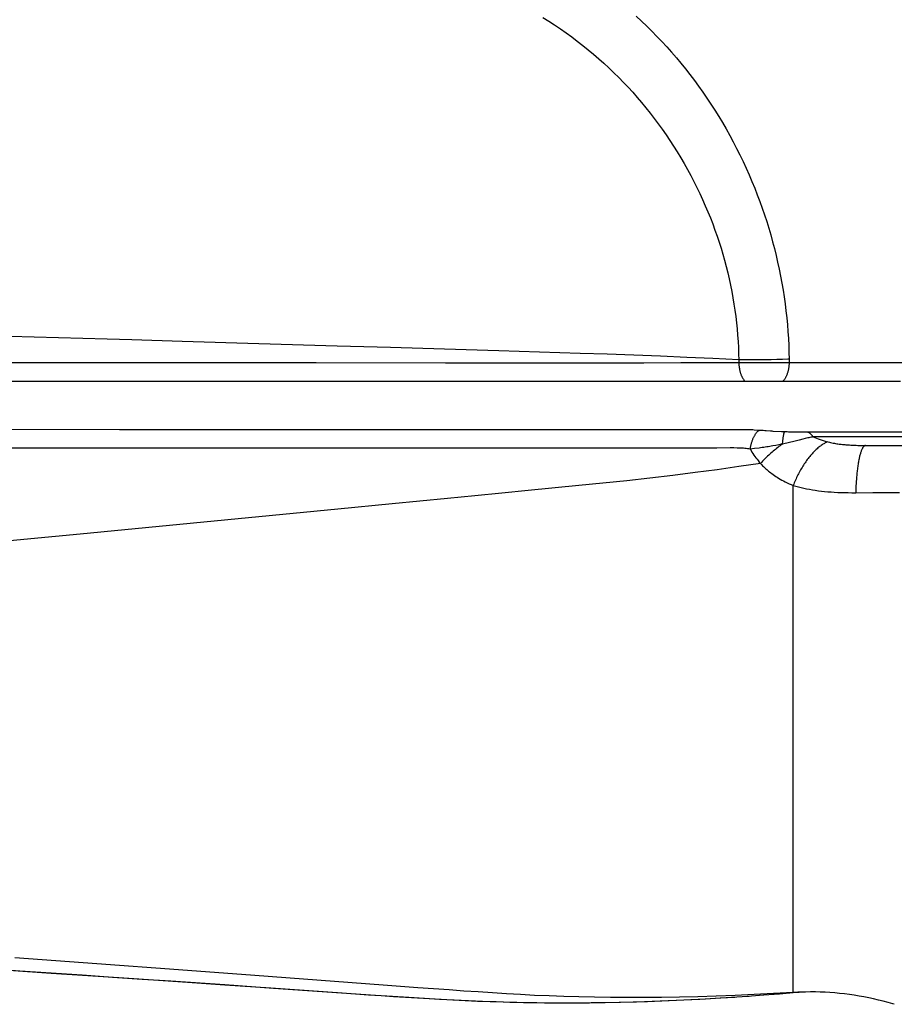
# Model space of a CAD drawing. Header units: millimetres. Extents: x 2060 to 2634, y 1467 to 1764.
# Tile 41 of 64: x 2545.35 to 2546.67, y 1570.62 to 1572.1. Entities that reach past the tile are written whole.
import ezdxf

# ---------------------------------------------------------------- set-up
doc = ezdxf.new("R2010")
doc.units = ezdxf.units.MM

msp = doc.modelspace()

# ---------------------------------------------------------------- linework, layer by layer
at = {"linetype": 'Continuous'}
for p, q in [((2546.1379, 1572.0991), (2546.1468, 1572.0936)), ((2546.2778, 1572.1009), (2546.2858, 1572.0935)), ((2546.1468, 1572.0936), (2546.1555, 1572.0879)), ((2546.1555, 1572.0879), (2546.1642, 1572.082)), ((2546.1642, 1572.082), (2546.1728, 1572.076)), ((2546.2858, 1572.0935), (2546.2937, 1572.086)), ((2546.2937, 1572.086), (2546.3015, 1572.0783)), ((2546.1728, 1572.076), (2546.1812, 1572.0698)), ((2546.1812, 1572.0698), (2546.1896, 1572.0635)), ((2546.3015, 1572.0783), (2546.3091, 1572.0706)), ((2546.3091, 1572.0706), (2546.3166, 1572.0627)), ((2546.1896, 1572.0635), (2546.1978, 1572.0571)), ((2546.1978, 1572.0571), (2546.2059, 1572.0505)), ((2546.3166, 1572.0627), (2546.3239, 1572.0547)), ((2546.3239, 1572.0547), (2546.3311, 1572.0467)), ((2546.2059, 1572.0505), (2546.2139, 1572.0439)), ((2546.2139, 1572.0439), (2546.2218, 1572.0371)), ((2546.3311, 1572.0467), (2546.3382, 1572.0385)), ((2546.3382, 1572.0385), (2546.3451, 1572.0302)), ((2546.2218, 1572.0371), (2546.2295, 1572.0302)), ((2546.2295, 1572.0302), (2546.237, 1572.0232)), ((2546.237, 1572.0232), (2546.2444, 1572.0161)), ((2546.3451, 1572.0302), (2546.352, 1572.0218)), ((2546.2444, 1572.0161), (2546.2517, 1572.0089)), ((2546.2517, 1572.0089), (2546.2588, 1572.0016)), ((2546.352, 1572.0218), (2546.3586, 1572.0132)), ((2546.3586, 1572.0132), (2546.3652, 1572.0046)), ((2546.2588, 1572.0016), (2546.2659, 1571.9942)), ((2546.2659, 1571.9942), (2546.2727, 1571.9867)), ((2546.3652, 1572.0046), (2546.3716, 1571.9959)), ((2546.3716, 1571.9959), (2546.3779, 1571.9871)), ((2546.2727, 1571.9867), (2546.2795, 1571.9791)), ((2546.2795, 1571.9791), (2546.2861, 1571.9713)), ((2546.3779, 1571.9871), (2546.384, 1571.9781)), ((2546.384, 1571.9781), (2546.39, 1571.969)), ((2546.2861, 1571.9713), (2546.2925, 1571.9635)), ((2546.2925, 1571.9635), (2546.2989, 1571.9556)), ((2546.39, 1571.969), (2546.3959, 1571.9599)), ((2546.2989, 1571.9556), (2546.3051, 1571.9476)), ((2546.3959, 1571.9599), (2546.4017, 1571.9506)), ((2546.4017, 1571.9506), (2546.4073, 1571.9412)), ((2546.3051, 1571.9476), (2546.3111, 1571.9394)), ((2546.3111, 1571.9394), (2546.3171, 1571.9312)), ((2546.4073, 1571.9412), (2546.4128, 1571.9317)), ((2546.3171, 1571.9312), (2546.3229, 1571.9229)), ((2546.3229, 1571.9229), (2546.3286, 1571.9145)), ((2546.4128, 1571.9317), (2546.4182, 1571.9221)), ((2546.4182, 1571.9221), (2546.4234, 1571.9124)), ((2546.3286, 1571.9145), (2546.3341, 1571.9059)), ((2546.3341, 1571.9059), (2546.3395, 1571.8973)), ((2546.4234, 1571.9124), (2546.4285, 1571.9026)), ((2546.3395, 1571.8973), (2546.3448, 1571.8886)), ((2546.4285, 1571.9026), (2546.4335, 1571.8928)), ((2546.4335, 1571.8928), (2546.4382, 1571.8829)), ((2546.3448, 1571.8886), (2546.3499, 1571.8799)), ((2546.3499, 1571.8799), (2546.3549, 1571.871)), ((2546.4382, 1571.8829), (2546.4429, 1571.8729)), ((2546.3549, 1571.871), (2546.3597, 1571.862)), ((2546.3597, 1571.862), (2546.3644, 1571.853)), ((2546.4429, 1571.8729), (2546.4473, 1571.8629)), ((2546.4473, 1571.8629), (2546.4516, 1571.8529)), ((2546.3644, 1571.853), (2546.369, 1571.844)), ((2546.4516, 1571.8529), (2546.4557, 1571.8429)), ((2546.369, 1571.844), (2546.3734, 1571.8348)), ((2546.3734, 1571.8348), (2546.3776, 1571.8257)), ((2546.4557, 1571.8429), (2546.4596, 1571.8329)), ((2546.4596, 1571.8329), (2546.4634, 1571.8229)), ((2546.3776, 1571.8257), (2546.3816, 1571.8166)), ((2546.3816, 1571.8166), (2546.3855, 1571.8074)), ((2546.4634, 1571.8229), (2546.467, 1571.813)), ((2546.3855, 1571.8074), (2546.3892, 1571.7983)), ((2546.467, 1571.813), (2546.4704, 1571.803)), ((2546.4704, 1571.803), (2546.4737, 1571.7929)), ((2546.3892, 1571.7983), (2546.3927, 1571.7892)), ((2546.3927, 1571.7892), (2546.3961, 1571.7801)), ((2546.4737, 1571.7929), (2546.4768, 1571.7829)), ((2546.3961, 1571.7801), (2546.3993, 1571.7711)), ((2546.4768, 1571.7829), (2546.4797, 1571.7728)), ((2546.4797, 1571.7728), (2546.4826, 1571.7626)), ((2546.3993, 1571.7711), (2546.4023, 1571.762)), ((2546.4023, 1571.762), (2546.4052, 1571.753)), ((2546.4826, 1571.7626), (2546.4852, 1571.7524)), ((2546.4052, 1571.753), (2546.4079, 1571.7438)), ((2546.4079, 1571.7438), (2546.4105, 1571.7347)), ((2546.4852, 1571.7524), (2546.4878, 1571.7421)), ((2546.4878, 1571.7421), (2546.4901, 1571.7318)), ((2546.4105, 1571.7347), (2546.4129, 1571.7254)), ((2546.4901, 1571.7318), (2546.4924, 1571.7214)), ((2546.4129, 1571.7254), (2546.4152, 1571.7161)), ((2546.4152, 1571.7161), (2546.4174, 1571.7068)), ((2546.4924, 1571.7214), (2546.4945, 1571.711)), ((2546.4174, 1571.7068), (2546.4194, 1571.6974)), ((2546.4945, 1571.711), (2546.4964, 1571.7005)), ((2546.4964, 1571.7005), (2546.4982, 1571.6901)), ((2546.4194, 1571.6974), (2546.4212, 1571.688)), ((2546.4212, 1571.688), (2546.423, 1571.6785)), ((2546.4982, 1571.6901), (2546.4998, 1571.6797)), ((2546.423, 1571.6785), (2546.4245, 1571.6691)), ((2546.4245, 1571.6691), (2546.4259, 1571.6598)), ((2546.4998, 1571.6797), (2546.5012, 1571.6693)), ((2546.5012, 1571.6693), (2546.5025, 1571.6589)), ((2546.4259, 1571.6598), (2546.4272, 1571.6504)), ((2546.5025, 1571.6589), (2546.5037, 1571.6485)), ((2546.4272, 1571.6504), (2546.4283, 1571.6411)), ((2546.4283, 1571.6411), (2546.4292, 1571.6317)), ((2546.5037, 1571.6485), (2546.5047, 1571.6381)), ((2546.4292, 1571.6317), (2546.43, 1571.6224)), ((2546.5047, 1571.6381), (2546.5055, 1571.6278)), ((2546.5055, 1571.6278), (2546.5062, 1571.6174)), ((2545.4843, 1571.6163), (2545.3384, 1571.6205)), ((2545.5215, 1571.6152), (2545.4843, 1571.6163)), ((2545.5968, 1571.613), (2545.5215, 1571.6152)), ((2545.7119, 1571.6096), (2545.5968, 1571.613)), ((2545.8296, 1571.6061), (2545.7119, 1571.6096)), ((2546.43, 1571.6224), (2546.4307, 1571.6131)), ((2546.4307, 1571.6131), (2546.4312, 1571.6038)), ((2546.5062, 1571.6174), (2546.5067, 1571.6071)), ((2545.9095, 1571.6037), (2545.8296, 1571.6061)), ((2545.9904, 1571.6013), (2545.9095, 1571.6037)), ((2546.0718, 1571.5988), (2545.9904, 1571.6013)), ((2546.1938, 1571.595), (2546.0718, 1571.5988)), ((2546.2342, 1571.5937), (2546.1938, 1571.595)), ((2546.4312, 1571.6038), (2546.4316, 1571.5945)), ((2546.4316, 1571.5945), (2546.4318, 1571.5852)), ((2546.5067, 1571.6071), (2546.5071, 1571.5967)), ((2546.5071, 1571.5967), (2546.5073, 1571.5864)), ((2545.3401, 1571.5813), (2545.798, 1571.5812)), ((2545.798, 1571.5812), (2545.9921, 1571.5811)), ((2545.9921, 1571.5811), (2546.1694, 1571.5811)), ((2546.1694, 1571.5811), (2546.2037, 1571.5811)), ((2546.2037, 1571.5811), (2546.2893, 1571.5811)), ((2546.2743, 1571.5923), (2546.2342, 1571.5937)), ((2546.3142, 1571.5908), (2546.2743, 1571.5923)), ((2546.2893, 1571.5811), (2546.345, 1571.5812)), ((2546.3538, 1571.5891), (2546.3142, 1571.5908)), ((2546.345, 1571.5812), (2546.373, 1571.5812)), ((2546.393, 1571.5872), (2546.3538, 1571.5891)), ((2546.373, 1571.5812), (2546.3898, 1571.5812)), ((2546.3898, 1571.5812), (2546.4051, 1571.5812)), ((2546.4318, 1571.5852), (2546.393, 1571.5872)), ((2546.4051, 1571.5812), (2546.4192, 1571.5812)), ((2546.4192, 1571.5812), (2546.4257, 1571.5812)), ((2546.4257, 1571.5812), (2546.4318, 1571.5813)), ((2546.4397, 1571.5852), (2546.4318, 1571.5852)), ((2546.4318, 1571.5852), (2546.4318, 1571.5813)), ((2546.4318, 1571.5813), (2546.4319, 1571.5802)), ((2546.4318, 1571.5813), (2546.4332, 1571.5813)), ((2546.4319, 1571.5802), (2546.4319, 1571.5791)), ((2546.4332, 1571.5813), (2546.443, 1571.5813)), ((2546.448, 1571.5852), (2546.4397, 1571.5852)), ((2546.443, 1571.5813), (2546.4524, 1571.5813)), ((2546.4587, 1571.5853), (2546.448, 1571.5852)), ((2546.4524, 1571.5813), (2546.4619, 1571.5813)), ((2546.4696, 1571.5854), (2546.4587, 1571.5853)), ((2546.4619, 1571.5813), (2546.4693, 1571.5814)), ((2546.4693, 1571.5814), (2546.4708, 1571.5814)), ((2546.4805, 1571.5856), (2546.4696, 1571.5854)), ((2546.4708, 1571.5814), (2546.4853, 1571.5814)), ((2546.4891, 1571.5858), (2546.4805, 1571.5856)), ((2546.4853, 1571.5814), (2546.5074, 1571.5816)), ((2546.4974, 1571.5861), (2546.4891, 1571.5858)), ((2546.5054, 1571.5863), (2546.4974, 1571.5861)), ((2546.5073, 1571.5864), (2546.5054, 1571.5863)), ((2546.5073, 1571.5794), (2546.5072, 1571.5783)), ((2546.5073, 1571.5864), (2546.5074, 1571.5816)), ((2546.5074, 1571.5805), (2546.5073, 1571.5794)), ((2546.5074, 1571.5816), (2546.5074, 1571.5805)), ((2546.5074, 1571.5816), (2546.5123, 1571.5815)), ((2546.5123, 1571.5815), (2546.5175, 1571.5815)), ((2546.5175, 1571.5815), (2546.5287, 1571.5815)), ((2546.5287, 1571.5815), (2546.5347, 1571.5816)), ((2546.5347, 1571.5816), (2546.5617, 1571.5815)), ((2546.5617, 1571.5815), (2546.5933, 1571.5815)), ((2546.5933, 1571.5815), (2547.1533, 1571.5815)), ((2546.4319, 1571.5791), (2546.432, 1571.578)), ((2546.432, 1571.578), (2546.4321, 1571.5769)), ((2546.4321, 1571.5769), (2546.4322, 1571.5758)), ((2546.4322, 1571.5758), (2546.4324, 1571.5747)), ((2546.4324, 1571.5747), (2546.4325, 1571.5737)), ((2546.4325, 1571.5737), (2546.4327, 1571.5726)), ((2546.4327, 1571.5726), (2546.4329, 1571.5716)), ((2546.4329, 1571.5716), (2546.4331, 1571.5706)), ((2546.4331, 1571.5706), (2546.4333, 1571.5695)), ((2546.4333, 1571.5695), (2546.4335, 1571.5685)), ((2546.4335, 1571.5685), (2546.4338, 1571.5676)), ((2546.4338, 1571.5676), (2546.4341, 1571.5666)), ((2546.4341, 1571.5666), (2546.4343, 1571.5656)), ((2546.4343, 1571.5656), (2546.4346, 1571.5647)), ((2546.4346, 1571.5647), (2546.4349, 1571.5638)), ((2546.5046, 1571.5648), (2546.5043, 1571.5639)), ((2546.5049, 1571.5658), (2546.5046, 1571.5648)), ((2546.5052, 1571.5667), (2546.5049, 1571.5658)), ((2546.5055, 1571.5677), (2546.5052, 1571.5667)), ((2546.5057, 1571.5687), (2546.5055, 1571.5677)), ((2546.5059, 1571.5697), (2546.5057, 1571.5687)), ((2546.5062, 1571.5707), (2546.5059, 1571.5697)), ((2546.5064, 1571.5718), (2546.5062, 1571.5707)), ((2546.5066, 1571.5728), (2546.5064, 1571.5718)), ((2546.5067, 1571.5739), (2546.5066, 1571.5728)), ((2546.5069, 1571.575), (2546.5067, 1571.5739)), ((2546.507, 1571.5761), (2546.5069, 1571.575)), ((2546.5071, 1571.5772), (2546.507, 1571.5761)), ((2546.5072, 1571.5783), (2546.5071, 1571.5772)), ((2544.6564, 1571.5533), (2546.1861, 1571.5535)), ((2546.1861, 1571.5535), (2546.3176, 1571.5535)), ((2546.3176, 1571.5535), (2546.3853, 1571.5535)), ((2546.3853, 1571.5535), (2546.4014, 1571.5535)), ((2546.4014, 1571.5535), (2546.4338, 1571.5534)), ((2546.4338, 1571.5534), (2546.4374, 1571.5534)), ((2546.4349, 1571.5638), (2546.4353, 1571.5629)), ((2546.4353, 1571.5629), (2546.4356, 1571.5621)), ((2546.4356, 1571.5621), (2546.436, 1571.5612)), ((2546.436, 1571.5612), (2546.4363, 1571.5604)), ((2546.4363, 1571.5604), (2546.4367, 1571.5597)), ((2546.4367, 1571.5597), (2546.4371, 1571.5589)), ((2546.4371, 1571.5589), (2546.4375, 1571.5582)), ((2546.4374, 1571.5534), (2546.442, 1571.5535)), ((2546.4375, 1571.5582), (2546.4379, 1571.5575)), ((2546.4379, 1571.5575), (2546.4383, 1571.5568)), ((2546.4383, 1571.5568), (2546.4388, 1571.5562)), ((2546.4388, 1571.5562), (2546.4392, 1571.5556)), ((2546.4392, 1571.5556), (2546.4396, 1571.555)), ((2546.4396, 1571.555), (2546.4401, 1571.5544)), ((2546.4401, 1571.5544), (2546.4406, 1571.5539)), ((2546.4406, 1571.5539), (2546.441, 1571.5535)), ((2546.442, 1571.5535), (2546.445, 1571.5535)), ((2546.445, 1571.5535), (2546.447, 1571.5535)), ((2546.447, 1571.5535), (2546.451, 1571.5535)), ((2546.451, 1571.5535), (2546.4521, 1571.5535)), ((2546.4521, 1571.5535), (2546.4543, 1571.5535)), ((2546.4543, 1571.5535), (2546.4565, 1571.5535)), ((2546.4565, 1571.5535), (2546.4588, 1571.5535)), ((2546.4588, 1571.5535), (2546.4613, 1571.5535)), ((2546.4613, 1571.5535), (2546.4668, 1571.5535)), ((2546.4668, 1571.5535), (2546.4701, 1571.5534)), ((2546.4701, 1571.5534), (2546.4772, 1571.5535)), ((2546.4772, 1571.5535), (2546.4807, 1571.5535)), ((2546.4807, 1571.5535), (2546.4875, 1571.5534)), ((2546.4875, 1571.5534), (2546.4952, 1571.5534)), ((2546.4952, 1571.5534), (2546.5036, 1571.5533)), ((2546.4985, 1571.5538), (2546.498, 1571.5534)), ((2546.499, 1571.5544), (2546.4985, 1571.5538)), ((2546.4995, 1571.5549), (2546.499, 1571.5544)), ((2546.4999, 1571.5555), (2546.4995, 1571.5549)), ((2546.5004, 1571.5561), (2546.4999, 1571.5555)), ((2546.5008, 1571.5568), (2546.5004, 1571.5561)), ((2546.5013, 1571.5574), (2546.5008, 1571.5568)), ((2546.5017, 1571.5582), (2546.5013, 1571.5574)), ((2546.5021, 1571.5589), (2546.5017, 1571.5582)), ((2546.5025, 1571.5597), (2546.5021, 1571.5589)), ((2546.5029, 1571.5605), (2546.5025, 1571.5597)), ((2546.5032, 1571.5613), (2546.5029, 1571.5605)), ((2546.5036, 1571.5621), (2546.5032, 1571.5613)), ((2546.5039, 1571.563), (2546.5036, 1571.5621)), ((2546.5036, 1571.5533), (2546.5097, 1571.5533)), ((2546.5043, 1571.5639), (2546.5039, 1571.563)), ((2546.5097, 1571.5533), (2546.5165, 1571.5533)), ((2546.5165, 1571.5533), (2546.5615, 1571.5534)), ((2546.5615, 1571.5534), (2546.5671, 1571.5534)), ((2546.5671, 1571.5534), (2546.5791, 1571.5534)), ((2546.5791, 1571.5534), (2546.5855, 1571.5534)), ((2546.5855, 1571.5534), (2546.6648, 1571.5534)), ((2546.6648, 1571.5534), (2546.6745, 1571.5534)), ((2545.5028, 1571.4807), (2544.6564, 1571.4808)), ((2545.736, 1571.4807), (2545.5028, 1571.4807)), ((2546.2068, 1571.4806), (2545.736, 1571.4807)), ((2546.3711, 1571.4806), (2546.2068, 1571.4806)), ((2546.4172, 1571.4806), (2546.3711, 1571.4806)), ((2546.4275, 1571.4806), (2546.4172, 1571.4806)), ((2546.4336, 1571.4806), (2546.4275, 1571.4806)), ((2546.4392, 1571.4806), (2546.4336, 1571.4806)), ((2546.4442, 1571.4805), (2546.4392, 1571.4806)), ((2546.4466, 1571.4805), (2546.4442, 1571.4805)), ((2546.451, 1571.4804), (2546.4466, 1571.4805)), ((2546.453, 1571.4803), (2546.451, 1571.4804)), ((2546.455, 1571.4802), (2546.453, 1571.4803)), ((2546.4622, 1571.4797), (2546.455, 1571.4802)), ((2546.4581, 1571.4757), (2546.4586, 1571.4763)), ((2546.4586, 1571.4763), (2546.4591, 1571.4769)), ((2546.4591, 1571.4769), (2546.4596, 1571.4774)), ((2546.4596, 1571.4774), (2546.4601, 1571.4779)), ((2546.4601, 1571.4779), (2546.4606, 1571.4784)), ((2546.4606, 1571.4784), (2546.4612, 1571.4789)), ((2546.4612, 1571.4789), (2546.4617, 1571.4793)), ((2546.4617, 1571.4793), (2546.4622, 1571.4797)), ((2546.4686, 1571.4793), (2546.4622, 1571.4797)), ((2546.4709, 1571.4791), (2546.4686, 1571.4793)), ((2546.4731, 1571.479), (2546.4709, 1571.4791)), ((2546.4796, 1571.4785), (2546.4731, 1571.479)), ((2546.4817, 1571.4783), (2546.4796, 1571.4785)), ((2546.4836, 1571.4782), (2546.4817, 1571.4783)), ((2546.496, 1571.4776), (2546.4836, 1571.4782)), ((2546.4982, 1571.4775), (2546.496, 1571.4776)), ((2546.5005, 1571.4774), (2546.4982, 1571.4775)), ((2546.4998, 1571.4757), (2546.4999, 1571.476)), ((2546.4999, 1571.476), (2546.5, 1571.4763)), ((2546.5, 1571.4763), (2546.5001, 1571.4766)), ((2546.5001, 1571.4766), (2546.5002, 1571.4769)), ((2546.5002, 1571.4769), (2546.5003, 1571.4771)), ((2546.5003, 1571.4771), (2546.5004, 1571.4773)), ((2546.5004, 1571.4773), (2546.5005, 1571.4774)), ((2546.5045, 1571.4773), (2546.5005, 1571.4774)), ((2546.5066, 1571.4772), (2546.5045, 1571.4773)), ((2546.5088, 1571.4772), (2546.5066, 1571.4772)), ((2546.5132, 1571.4771), (2546.5088, 1571.4772)), ((2546.5177, 1571.4771), (2546.5132, 1571.4771)), ((2546.5221, 1571.4771), (2546.5177, 1571.4771)), ((2547.1404, 1571.4771), (2546.5221, 1571.4771)), ((2546.5342, 1571.4771), (2546.5337, 1571.4771)), ((2546.5344, 1571.4771), (2546.5342, 1571.4771)), ((2546.535, 1571.477), (2546.5344, 1571.4771)), ((2546.5355, 1571.4769), (2546.535, 1571.477)), ((2546.536, 1571.4767), (2546.5355, 1571.4769)), ((2546.5366, 1571.4765), (2546.536, 1571.4767)), ((2546.5371, 1571.4763), (2546.5366, 1571.4765)), ((2546.5376, 1571.476), (2546.5371, 1571.4763)), ((2546.5381, 1571.4757), (2546.5376, 1571.476)), ((2546.451, 1571.4612), (2546.4514, 1571.4622)), ((2546.4514, 1571.4622), (2546.4517, 1571.4632)), ((2546.4517, 1571.4632), (2546.452, 1571.4642)), ((2546.452, 1571.4642), (2546.4524, 1571.4651)), ((2546.4524, 1571.4651), (2546.4528, 1571.4661)), ((2546.4528, 1571.4661), (2546.4531, 1571.467)), ((2546.4531, 1571.467), (2546.4535, 1571.4679)), ((2546.4535, 1571.4679), (2546.454, 1571.4688)), ((2546.454, 1571.4688), (2546.4544, 1571.4697)), ((2546.4544, 1571.4697), (2546.4548, 1571.4705)), ((2546.4548, 1571.4705), (2546.4552, 1571.4713)), ((2546.4552, 1571.4713), (2546.4557, 1571.4721)), ((2546.4557, 1571.4721), (2546.4562, 1571.4729)), ((2546.4562, 1571.4729), (2546.4566, 1571.4736)), ((2546.4566, 1571.4736), (2546.4571, 1571.4743)), ((2546.4571, 1571.4743), (2546.4576, 1571.475)), ((2546.4576, 1571.475), (2546.4581, 1571.4757)), ((2546.4975, 1571.4602), (2546.4977, 1571.4621)), ((2546.4977, 1571.4621), (2546.4979, 1571.4639)), ((2546.4979, 1571.4639), (2546.4981, 1571.4657)), ((2546.4981, 1571.4657), (2546.4982, 1571.4665)), ((2546.4982, 1571.4665), (2546.4983, 1571.4673)), ((2546.4983, 1571.4673), (2546.4984, 1571.4681)), ((2546.4984, 1571.4681), (2546.4985, 1571.4688)), ((2546.4985, 1571.4688), (2546.4986, 1571.4696)), ((2546.4986, 1571.4696), (2546.4988, 1571.4703)), ((2546.4988, 1571.4703), (2546.4989, 1571.471)), ((2546.4989, 1571.471), (2546.499, 1571.4716)), ((2546.499, 1571.4716), (2546.4991, 1571.4722)), ((2546.4991, 1571.4722), (2546.4992, 1571.4728)), ((2546.4992, 1571.4728), (2546.4993, 1571.4734)), ((2546.4993, 1571.4734), (2546.4994, 1571.4739)), ((2546.4994, 1571.4739), (2546.4995, 1571.4744)), ((2546.4995, 1571.4744), (2546.4996, 1571.4748)), ((2546.4996, 1571.4748), (2546.4997, 1571.4753)), ((2546.4997, 1571.4753), (2546.4998, 1571.4757)), ((2546.5079, 1571.4616), (2546.5037, 1571.4606)), ((2546.5142, 1571.4632), (2546.5079, 1571.4616)), ((2546.5222, 1571.4652), (2546.5142, 1571.4632)), ((2546.528, 1571.4666), (2546.5222, 1571.4652)), ((2546.5316, 1571.4675), (2546.528, 1571.4666)), ((2546.5352, 1571.4683), (2546.5316, 1571.4675)), ((2546.5369, 1571.4687), (2546.5352, 1571.4683)), ((2546.5386, 1571.469), (2546.5369, 1571.4687)), ((2546.5386, 1571.4754), (2546.5381, 1571.4757)), ((2546.5391, 1571.475), (2546.5386, 1571.4754)), ((2546.5402, 1571.4694), (2546.5386, 1571.469)), ((2546.5396, 1571.4746), (2546.5391, 1571.475)), ((2546.5401, 1571.4741), (2546.5396, 1571.4746)), ((2546.5406, 1571.4737), (2546.5401, 1571.4741)), ((2546.5418, 1571.4697), (2546.5402, 1571.4694)), ((2546.5411, 1571.4731), (2546.5406, 1571.4737)), ((2546.5416, 1571.4726), (2546.5411, 1571.4731)), ((2546.542, 1571.472), (2546.5416, 1571.4726)), ((2546.5433, 1571.47), (2546.5418, 1571.4697)), ((2546.5425, 1571.4714), (2546.542, 1571.472)), ((2546.5429, 1571.4707), (2546.5425, 1571.4714)), ((2546.5433, 1571.47), (2546.5429, 1571.4707)), ((2547.1402, 1571.47), (2546.5433, 1571.47)), ((2546.5433, 1571.47), (2546.5458, 1571.4689)), ((2546.5458, 1571.4689), (2546.5483, 1571.4679)), ((2546.5483, 1571.4679), (2546.551, 1571.4668)), ((2546.551, 1571.4668), (2546.5538, 1571.4658)), ((2546.5538, 1571.4658), (2546.5567, 1571.4648)), ((2546.5567, 1571.4648), (2546.5597, 1571.4639)), ((2546.5597, 1571.4639), (2546.5628, 1571.4631)), ((2546.5628, 1571.4614), (2546.5616, 1571.4608)), ((2546.5628, 1571.4631), (2546.5658, 1571.4623)), ((2546.5639, 1571.462), (2546.5628, 1571.4614)), ((2546.5651, 1571.4624), (2546.5639, 1571.462)), ((2546.5658, 1571.4623), (2546.5677, 1571.4618)), ((2546.5677, 1571.4618), (2546.5696, 1571.4614)), ((2546.5696, 1571.4614), (2546.5715, 1571.461)), ((2545.4532, 1571.4528), (2545.3402, 1571.4528)), ((2546.0531, 1571.453), (2545.4532, 1571.4528)), ((2546.1817, 1571.4531), (2546.0531, 1571.453)), ((2546.1946, 1571.4531), (2546.1817, 1571.4531)), ((2546.3267, 1571.4532), (2546.1946, 1571.4531)), ((2546.3334, 1571.4532), (2546.3267, 1571.4532)), ((2546.346, 1571.4532), (2546.3334, 1571.4532)), ((2546.3682, 1571.4532), (2546.346, 1571.4532)), ((2546.3989, 1571.4532), (2546.3682, 1571.4532)), ((2546.4189, 1571.4533), (2546.3989, 1571.4532)), ((2546.4244, 1571.4533), (2546.4189, 1571.4533)), ((2546.4295, 1571.4532), (2546.4244, 1571.4533)), ((2546.4319, 1571.4532), (2546.4295, 1571.4532)), ((2546.4342, 1571.4531), (2546.4319, 1571.4532)), ((2546.4365, 1571.453), (2546.4342, 1571.4531)), ((2546.4388, 1571.4528), (2546.4365, 1571.453)), ((2546.4409, 1571.4526), (2546.4388, 1571.4528)), ((2546.443, 1571.4524), (2546.4409, 1571.4526)), ((2546.445, 1571.4521), (2546.443, 1571.4524)), ((2546.447, 1571.4518), (2546.445, 1571.4521)), ((2546.4489, 1571.4515), (2546.447, 1571.4518)), ((2546.4489, 1571.4516), (2546.4491, 1571.4526)), ((2546.4555, 1571.4523), (2546.4489, 1571.4516)), ((2546.4489, 1571.4515), (2546.4502, 1571.4493)), ((2546.4491, 1571.4526), (2546.4493, 1571.4537)), ((2546.4493, 1571.4537), (2546.4495, 1571.4548)), ((2546.4495, 1571.4548), (2546.4497, 1571.4559)), ((2546.4497, 1571.4559), (2546.4499, 1571.457)), ((2546.4499, 1571.457), (2546.4502, 1571.458)), ((2546.4502, 1571.458), (2546.4504, 1571.4591)), ((2546.4502, 1571.4493), (2546.4516, 1571.4471)), ((2546.4504, 1571.4591), (2546.4507, 1571.4601)), ((2546.4507, 1571.4601), (2546.451, 1571.4612)), ((2546.4516, 1571.4471), (2546.453, 1571.4449)), ((2546.4623, 1571.4532), (2546.4555, 1571.4523)), ((2546.4646, 1571.4535), (2546.4623, 1571.4532)), ((2546.4669, 1571.4538), (2546.4646, 1571.4535)), ((2546.4692, 1571.4541), (2546.4669, 1571.4538)), ((2546.4715, 1571.4545), (2546.4692, 1571.4541)), ((2546.4737, 1571.4548), (2546.4715, 1571.4545)), ((2546.476, 1571.4552), (2546.4737, 1571.4548)), ((2546.4783, 1571.4556), (2546.476, 1571.4552)), ((2546.4806, 1571.456), (2546.4783, 1571.4556)), ((2546.4817, 1571.4469), (2546.4801, 1571.4455)), ((2546.4829, 1571.4564), (2546.4806, 1571.456)), ((2546.4834, 1571.4484), (2546.4817, 1571.4469)), ((2546.4875, 1571.4572), (2546.4829, 1571.4564)), ((2546.4852, 1571.4498), (2546.4834, 1571.4484)), ((2546.4869, 1571.4512), (2546.4852, 1571.4498)), ((2546.4886, 1571.4526), (2546.4869, 1571.4512)), ((2546.4918, 1571.4581), (2546.4875, 1571.4572)), ((2546.4904, 1571.454), (2546.4886, 1571.4526)), ((2546.4921, 1571.4553), (2546.4904, 1571.454)), ((2546.4956, 1571.4589), (2546.4918, 1571.4581)), ((2546.4939, 1571.4567), (2546.4921, 1571.4553)), ((2546.4956, 1571.458), (2546.4939, 1571.4567)), ((2546.4974, 1571.4592), (2546.4956, 1571.458)), ((2546.4974, 1571.4592), (2546.4956, 1571.4589)), ((2546.4974, 1571.4592), (2546.4975, 1571.4602)), ((2546.4995, 1571.4597), (2546.4974, 1571.4592)), ((2546.5016, 1571.4601), (2546.4995, 1571.4597)), ((2546.5037, 1571.4606), (2546.5016, 1571.4601)), ((2546.5444, 1571.4474), (2546.5431, 1571.4461)), ((2546.5456, 1571.4487), (2546.5444, 1571.4474)), ((2546.5468, 1571.4499), (2546.5456, 1571.4487)), ((2546.5481, 1571.4511), (2546.5468, 1571.4499)), ((2546.5493, 1571.4522), (2546.5481, 1571.4511)), ((2546.5506, 1571.4533), (2546.5493, 1571.4522)), ((2546.5518, 1571.4543), (2546.5506, 1571.4533)), ((2546.553, 1571.4553), (2546.5518, 1571.4543)), ((2546.5543, 1571.4562), (2546.553, 1571.4553)), ((2546.5555, 1571.4571), (2546.5543, 1571.4562)), ((2546.5567, 1571.458), (2546.5555, 1571.4571)), ((2546.558, 1571.4588), (2546.5567, 1571.458)), ((2546.5592, 1571.4595), (2546.558, 1571.4588)), ((2546.5604, 1571.4602), (2546.5592, 1571.4595)), ((2546.5616, 1571.4608), (2546.5604, 1571.4602)), ((2546.5715, 1571.461), (2546.5734, 1571.4606)), ((2546.5734, 1571.4606), (2546.5752, 1571.4603)), ((2546.5752, 1571.4603), (2546.577, 1571.46)), ((2546.577, 1571.46), (2546.5787, 1571.4597)), ((2546.5787, 1571.4597), (2546.5805, 1571.4595)), ((2546.5805, 1571.4595), (2546.5822, 1571.4592)), ((2546.5822, 1571.4592), (2546.5839, 1571.459)), ((2546.5839, 1571.459), (2546.5856, 1571.4588)), ((2546.5856, 1571.4588), (2546.5873, 1571.4586)), ((2546.5873, 1571.4586), (2546.5891, 1571.4585)), ((2546.5891, 1571.4585), (2546.5908, 1571.4583)), ((2546.5908, 1571.4583), (2546.5925, 1571.4581)), ((2546.5925, 1571.4581), (2546.5943, 1571.458)), ((2546.5943, 1571.458), (2546.596, 1571.4579)), ((2546.596, 1571.4579), (2546.5978, 1571.4578)), ((2546.5978, 1571.4578), (2546.5997, 1571.4576)), ((2546.5997, 1571.4576), (2546.6016, 1571.4575)), ((2546.6016, 1571.4575), (2546.6037, 1571.4574)), ((2546.6037, 1571.4574), (2546.6058, 1571.4574)), ((2546.6058, 1571.4574), (2546.6081, 1571.4573)), ((2546.6081, 1571.4573), (2546.6105, 1571.4572)), ((2546.6105, 1571.4572), (2546.6131, 1571.4572)), ((2546.6131, 1571.4572), (2546.6159, 1571.4571)), ((2546.6149, 1571.4471), (2546.6145, 1571.446)), ((2546.6152, 1571.4482), (2546.6149, 1571.4471)), ((2546.6156, 1571.4492), (2546.6152, 1571.4482)), ((2546.616, 1571.4501), (2546.6156, 1571.4492)), ((2546.6159, 1571.4571), (2546.6189, 1571.4571)), ((2546.6164, 1571.451), (2546.616, 1571.4501)), ((2546.6168, 1571.4518), (2546.6164, 1571.451)), ((2546.6172, 1571.4526), (2546.6168, 1571.4518)), ((2546.6175, 1571.4533), (2546.6172, 1571.4526)), ((2546.6179, 1571.454), (2546.6175, 1571.4533)), ((2546.6183, 1571.4545), (2546.6179, 1571.454)), ((2546.6188, 1571.4551), (2546.6183, 1571.4545)), ((2546.6192, 1571.4555), (2546.6188, 1571.4551)), ((2546.6189, 1571.4571), (2546.6221, 1571.4571)), ((2546.6196, 1571.4559), (2546.6192, 1571.4555)), ((2546.62, 1571.4563), (2546.6196, 1571.4559)), ((2546.6204, 1571.4566), (2546.62, 1571.4563)), ((2546.6208, 1571.4568), (2546.6204, 1571.4566)), ((2546.6212, 1571.4569), (2546.6208, 1571.4568)), ((2546.6216, 1571.457), (2546.6212, 1571.4569)), ((2546.6221, 1571.4571), (2546.6216, 1571.457)), ((2546.6221, 1571.4571), (2547.117, 1571.4571)), ((2546.453, 1571.4449), (2546.4545, 1571.4427)), ((2546.4545, 1571.4427), (2546.456, 1571.4406)), ((2546.456, 1571.4406), (2546.4576, 1571.4384)), ((2546.4576, 1571.4384), (2546.4592, 1571.4363)), ((2546.4592, 1571.4363), (2546.4609, 1571.4343)), ((2546.4609, 1571.4343), (2546.4626, 1571.4322)), ((2546.4626, 1571.4322), (2546.4644, 1571.4302)), ((2546.4658, 1571.4317), (2546.4643, 1571.4301)), ((2546.4673, 1571.4333), (2546.4658, 1571.4317)), ((2546.4688, 1571.4348), (2546.4673, 1571.4333)), ((2546.4704, 1571.4364), (2546.4688, 1571.4348)), ((2546.4719, 1571.4379), (2546.4704, 1571.4364)), ((2546.4735, 1571.4395), (2546.4719, 1571.4379)), ((2546.4751, 1571.441), (2546.4735, 1571.4395)), ((2546.4767, 1571.4425), (2546.4751, 1571.441)), ((2546.4784, 1571.444), (2546.4767, 1571.4425)), ((2546.4801, 1571.4455), (2546.4784, 1571.444)), ((2546.5323, 1571.4326), (2546.5312, 1571.431)), ((2546.5335, 1571.4343), (2546.5323, 1571.4326)), ((2546.5346, 1571.4359), (2546.5335, 1571.4343)), ((2546.5358, 1571.4374), (2546.5346, 1571.4359)), ((2546.537, 1571.439), (2546.5358, 1571.4374)), ((2546.5382, 1571.4405), (2546.537, 1571.439)), ((2546.5394, 1571.4419), (2546.5382, 1571.4405)), ((2546.5407, 1571.4434), (2546.5394, 1571.4419)), ((2546.5419, 1571.4447), (2546.5407, 1571.4434)), ((2546.5431, 1571.4461), (2546.5419, 1571.4447)), ((2546.6113, 1571.4321), (2546.611, 1571.4305)), ((2546.6115, 1571.4337), (2546.6113, 1571.4321)), ((2546.6118, 1571.4353), (2546.6115, 1571.4337)), ((2546.6122, 1571.4368), (2546.6118, 1571.4353)), ((2546.6125, 1571.4383), (2546.6122, 1571.4368)), ((2546.6128, 1571.4397), (2546.6125, 1571.4383)), ((2546.6131, 1571.441), (2546.6128, 1571.4397)), ((2546.6135, 1571.4424), (2546.6131, 1571.441)), ((2546.6138, 1571.4436), (2546.6135, 1571.4424)), ((2546.6142, 1571.4448), (2546.6138, 1571.4436)), ((2546.6145, 1571.446), (2546.6142, 1571.4448)), ((2546.3993, 1571.4207), (2546.3662, 1571.4163)), ((2546.432, 1571.4254), (2546.3993, 1571.4207)), ((2546.4643, 1571.4302), (2546.432, 1571.4254)), ((2546.4643, 1571.4302), (2546.4654, 1571.429)), ((2546.4654, 1571.429), (2546.4665, 1571.4279)), ((2546.4665, 1571.4279), (2546.4676, 1571.4267)), ((2546.4676, 1571.4267), (2546.4687, 1571.4256)), ((2546.4687, 1571.4256), (2546.4699, 1571.4245)), ((2546.4699, 1571.4245), (2546.4711, 1571.4234)), ((2546.4711, 1571.4234), (2546.4724, 1571.4222)), ((2546.4724, 1571.4222), (2546.4737, 1571.4211)), ((2546.4737, 1571.4211), (2546.4751, 1571.4199)), ((2546.4751, 1571.4199), (2546.4765, 1571.4187)), ((2546.4765, 1571.4187), (2546.4781, 1571.4174)), ((2546.4781, 1571.4174), (2546.4797, 1571.4161)), ((2546.5235, 1571.4185), (2546.5225, 1571.4166)), ((2546.5246, 1571.4204), (2546.5235, 1571.4185)), ((2546.5256, 1571.4222), (2546.5246, 1571.4204)), ((2546.5267, 1571.424), (2546.5256, 1571.4222)), ((2546.5278, 1571.4258), (2546.5267, 1571.424)), ((2546.5289, 1571.4275), (2546.5278, 1571.4258)), ((2546.53, 1571.4293), (2546.5289, 1571.4275)), ((2546.5312, 1571.431), (2546.53, 1571.4293)), ((2546.6092, 1571.4178), (2546.609, 1571.4159)), ((2546.6095, 1571.4197), (2546.6092, 1571.4178)), ((2546.6097, 1571.4216), (2546.6095, 1571.4197)), ((2546.6099, 1571.4235), (2546.6097, 1571.4216)), ((2546.6102, 1571.4253), (2546.6099, 1571.4235)), ((2546.6104, 1571.427), (2546.6102, 1571.4253)), ((2546.6107, 1571.4288), (2546.6104, 1571.427)), ((2546.611, 1571.4305), (2546.6107, 1571.4288)), ((2546.2637, 1571.4042), (2546.2281, 1571.4005)), ((2546.2985, 1571.408), (2546.2637, 1571.4042)), ((2546.3327, 1571.4121), (2546.2985, 1571.408)), ((2546.3662, 1571.4163), (2546.3327, 1571.4121)), ((2546.4797, 1571.4161), (2546.4815, 1571.4148)), ((2546.4815, 1571.4148), (2546.4833, 1571.4135)), ((2546.4833, 1571.4135), (2546.4853, 1571.4121)), ((2546.4853, 1571.4121), (2546.4873, 1571.4107)), ((2546.4873, 1571.4107), (2546.4894, 1571.4094)), ((2546.4894, 1571.4094), (2546.4916, 1571.408)), ((2546.4916, 1571.408), (2546.4939, 1571.4066)), ((2546.4939, 1571.4066), (2546.4963, 1571.4052)), ((2546.4963, 1571.4052), (2546.4988, 1571.4039)), ((2546.4988, 1571.4039), (2546.5015, 1571.4025)), ((2546.5015, 1571.4025), (2546.5043, 1571.4011)), ((2546.5159, 1571.4031), (2546.5151, 1571.4011)), ((2546.5168, 1571.4051), (2546.5159, 1571.4031)), ((2546.5177, 1571.407), (2546.5168, 1571.4051)), ((2546.5186, 1571.409), (2546.5177, 1571.407)), ((2546.5196, 1571.4109), (2546.5186, 1571.409)), ((2546.5205, 1571.4128), (2546.5196, 1571.4109)), ((2546.5215, 1571.4147), (2546.5205, 1571.4128)), ((2546.5225, 1571.4166), (2546.5215, 1571.4147)), ((2546.608, 1571.4036), (2546.6079, 1571.4015)), ((2546.6082, 1571.4058), (2546.608, 1571.4036)), ((2546.6083, 1571.4078), (2546.6082, 1571.4058)), ((2546.6085, 1571.4099), (2546.6083, 1571.4078)), ((2546.6087, 1571.4119), (2546.6085, 1571.4099)), ((2546.6088, 1571.4139), (2546.6087, 1571.4119)), ((2546.609, 1571.4159), (2546.6088, 1571.4139)), ((2546.116, 1571.3893), (2546.0764, 1571.3854)), ((2546.1917, 1571.3968), (2546.116, 1571.3893)), ((2546.2281, 1571.4005), (2546.1917, 1571.3968)), ((2546.5043, 1571.4011), (2546.5072, 1571.3997)), ((2546.5072, 1571.3997), (2546.5103, 1571.3984)), ((2546.5103, 1571.3984), (2546.5136, 1571.397)), ((2546.5143, 1571.3991), (2546.5135, 1571.3972)), ((2546.5135, 1571.3972), (2546.5174, 1571.3961)), ((2546.5135, 1571.3775), (2546.5136, 1571.397)), ((2546.5151, 1571.4011), (2546.5143, 1571.3991)), ((2546.5174, 1571.3961), (2546.5213, 1571.395)), ((2546.5213, 1571.395), (2546.5253, 1571.394)), ((2546.5253, 1571.394), (2546.5294, 1571.393)), ((2546.5294, 1571.393), (2546.5336, 1571.3921)), ((2546.5336, 1571.3921), (2546.5378, 1571.3913)), ((2546.5378, 1571.3913), (2546.5422, 1571.3905)), ((2546.5422, 1571.3905), (2546.5466, 1571.3898)), ((2546.5466, 1571.3898), (2546.5512, 1571.3892)), ((2546.5512, 1571.3892), (2546.5558, 1571.3886)), ((2546.5558, 1571.3886), (2546.5605, 1571.3881)), ((2546.5605, 1571.3881), (2546.5653, 1571.3877)), ((2546.5653, 1571.3877), (2546.5702, 1571.3873)), ((2546.6074, 1571.3907), (2546.6073, 1571.3884)), ((2546.6073, 1571.3884), (2546.6073, 1571.3862)), ((2546.6075, 1571.3929), (2546.6074, 1571.3907)), ((2546.6076, 1571.3972), (2546.6075, 1571.3951)), ((2546.6075, 1571.3951), (2546.6075, 1571.3929)), ((2546.6078, 1571.3994), (2546.6076, 1571.3972)), ((2546.6079, 1571.4015), (2546.6078, 1571.3994)), ((2545.9949, 1571.3774), (2545.9121, 1571.3693)), ((2546.0361, 1571.3814), (2545.9949, 1571.3774)), ((2546.0764, 1571.3854), (2546.0361, 1571.3814)), ((2546.5135, 1571.3467), (2546.5135, 1571.3775)), ((2546.5702, 1571.3873), (2546.5751, 1571.387)), ((2546.5751, 1571.387), (2546.5802, 1571.3867)), ((2546.5802, 1571.3867), (2546.5854, 1571.3865)), ((2546.5854, 1571.3865), (2546.5907, 1571.3864)), ((2546.5907, 1571.3864), (2546.5961, 1571.3863)), ((2546.5961, 1571.3863), (2546.6016, 1571.3862)), ((2546.6016, 1571.3862), (2546.6073, 1571.3862)), ((2546.6073, 1571.3862), (2546.6331, 1571.3864)), ((2546.6331, 1571.3864), (2546.6727, 1571.3865)), ((2545.8305, 1571.3614), (2545.4437, 1571.3242)), ((2545.9121, 1571.3693), (2545.8305, 1571.3614)), ((2546.5135, 1571.3361), (2546.5135, 1571.3467)), ((2546.5135, 1571.3253), (2546.5135, 1571.3361)), ((2545.3698, 1571.3171), (2545.3334, 1571.3136)), ((2545.4437, 1571.3242), (2545.3698, 1571.3171)), ((2546.5134, 1571.2334), (2546.5135, 1571.3144)), ((2546.5135, 1571.3144), (2546.5135, 1571.3253)), ((2546.5134, 1571.1969), (2546.5134, 1571.2334)), ((2546.5134, 1571.185), (2546.5134, 1571.1969)), ((2546.5134, 1571.1731), (2546.5134, 1571.185)), ((2546.5134, 1571.1614), (2546.5134, 1571.1731)), ((2546.5134, 1571.1383), (2546.5134, 1571.1614)), ((2546.5134, 1571.1154), (2546.5134, 1571.1383)), ((2546.5134, 1571.1041), (2546.5134, 1571.1154)), ((2546.5134, 1571.0928), (2546.5134, 1571.1041)), ((2546.5134, 1571.0817), (2546.5134, 1571.0928)), ((2546.5134, 1571.0707), (2546.5134, 1571.0817)), ((2546.5134, 1571.0597), (2546.5134, 1571.0707)), ((2546.5134, 1571.038), (2546.5134, 1571.0597)), ((2546.5134, 1570.9956), (2546.5134, 1571.038)), ((2546.5134, 1570.9852), (2546.5134, 1570.9956)), ((2546.5134, 1570.9547), (2546.5134, 1570.9852)), ((2546.5134, 1570.9447), (2546.5134, 1570.9547)), ((2546.5134, 1570.9349), (2546.5134, 1570.9447)), ((2546.5134, 1570.9252), (2546.5134, 1570.9349)), ((2546.5134, 1570.9061), (2546.5134, 1570.9252)), ((2546.5134, 1570.8876), (2546.5134, 1570.9061)), ((2546.5134, 1570.8786), (2546.5134, 1570.8876)), ((2546.5134, 1570.8697), (2546.5134, 1570.8786)), ((2546.5134, 1570.8523), (2546.5134, 1570.8697)), ((2546.5134, 1570.8355), (2546.5134, 1570.8523)), ((2546.5134, 1570.8192), (2546.5134, 1570.8355)), ((2546.5134, 1570.8112), (2546.5134, 1570.8192)), ((2546.5134, 1570.7958), (2546.5134, 1570.8112)), ((2546.5134, 1570.7883), (2546.5134, 1570.7958)), ((2546.5134, 1570.76), (2546.5134, 1570.7883)), ((2546.5134, 1570.7344), (2546.5134, 1570.76)), ((2546.5134, 1570.7226), (2546.5134, 1570.7344)), ((2546.5134, 1570.7115), (2546.5134, 1570.7226)), ((2546.5134, 1570.7012), (2546.5134, 1570.7115)), ((2546.5134, 1570.6873), (2546.5134, 1570.7012)), ((2545.4688, 1570.6796), (2545.346, 1570.6888)), ((2545.5912, 1570.6704), (2545.4688, 1570.6796)), ((2546.5134, 1570.683), (2546.5134, 1570.6873)), ((2546.5134, 1570.6676), (2546.5134, 1570.683)), ((2545.3535, 1570.6686), (2545.2588, 1570.6748)), ((2545.4004, 1570.6652), (2545.3438, 1570.669)), ((2545.4005, 1570.6655), (2545.3535, 1570.6686)), ((2545.4556, 1570.6615), (2545.4004, 1570.6652)), ((2545.447, 1570.6624), (2545.4005, 1570.6655)), ((2545.706, 1570.6619), (2545.5912, 1570.6704)), ((2546.5134, 1570.648), (2546.5134, 1570.6676)), ((2545.4925, 1570.6593), (2545.447, 1570.6624)), ((2545.5094, 1570.6579), (2545.4556, 1570.6615)), ((2545.5369, 1570.6563), (2545.4925, 1570.6593)), ((2545.5616, 1570.6544), (2545.5094, 1570.6579)), ((2545.5799, 1570.6534), (2545.5369, 1570.6563)), ((2545.6121, 1570.651), (2545.5616, 1570.6544)), ((2545.6607, 1570.6479), (2545.5799, 1570.6534)), ((2545.6607, 1570.6476), (2545.6121, 1570.651)), ((2545.8982, 1570.6477), (2545.706, 1570.6619)), ((2545.734, 1570.6428), (2545.6607, 1570.6479)), ((2545.7301, 1570.6429), (2545.6607, 1570.6476)), ((2545.837, 1570.6355), (2545.7301, 1570.6429)), ((2545.8867, 1570.6322), (2545.734, 1570.6428)), ((2545.8765, 1570.6327), (2545.837, 1570.6355)), ((2545.9505, 1570.6438), (2545.8982, 1570.6477)), ((2545.9976, 1570.6404), (2545.9505, 1570.6438)), ((2546.0196, 1570.6388), (2545.9976, 1570.6404)), ((2546.0411, 1570.6374), (2546.0196, 1570.6388)), ((2546.0622, 1570.636), (2546.0411, 1570.6374)), ((2546.0832, 1570.6347), (2546.0622, 1570.636)), ((2546.1043, 1570.6334), (2546.0832, 1570.6347)), ((2546.484, 1570.6349), (2546.455, 1570.6334)), ((2546.4928, 1570.6343), (2546.4687, 1570.6324)), ((2546.4915, 1570.6342), (2546.4696, 1570.6325)), ((2546.5134, 1570.6366), (2546.484, 1570.6349)), ((2546.5134, 1570.6361), (2546.4915, 1570.6342)), ((2546.5134, 1570.6361), (2546.4928, 1570.6343)), ((2546.5134, 1570.639), (2546.5134, 1570.648)), ((2546.5134, 1570.6369), (2546.5134, 1570.639)), ((2546.5205, 1570.637), (2546.5134, 1570.6366)), ((2546.5134, 1570.6367), (2546.5134, 1570.6369)), ((2546.5217, 1570.6368), (2546.5134, 1570.6361)), ((2546.5134, 1570.6366), (2546.5134, 1570.6367)), ((2546.5134, 1570.6361), (2546.5134, 1570.6366)), ((2546.5276, 1570.6372), (2546.5205, 1570.637)), ((2546.5235, 1570.6369), (2546.5217, 1570.6368)), ((2546.5299, 1570.6373), (2546.5235, 1570.6369)), ((2546.5304, 1570.6373), (2546.5276, 1570.6372)), ((2546.5304, 1570.6373), (2546.5294, 1570.6373)), ((2546.5313, 1570.6373), (2546.5299, 1570.6373)), ((2546.5321, 1570.6373), (2546.5304, 1570.6373)), ((2546.5394, 1570.6374), (2546.5321, 1570.6373)), ((2546.5467, 1570.6374), (2546.5394, 1570.6374)), ((2546.554, 1570.6372), (2546.5467, 1570.6374)), ((2546.5613, 1570.6369), (2546.554, 1570.6372)), ((2546.5686, 1570.6364), (2546.5613, 1570.6369)), ((2546.5759, 1570.6359), (2546.5686, 1570.6364)), ((2546.5831, 1570.6352), (2546.5759, 1570.6359)), ((2546.5904, 1570.6344), (2546.5831, 1570.6352)), ((2546.5977, 1570.6335), (2546.5904, 1570.6344)), ((2545.8955, 1570.6314), (2545.8765, 1570.6327)), ((2545.9124, 1570.6305), (2545.8867, 1570.6322)), ((2545.914, 1570.6302), (2545.8955, 1570.6314)), ((2545.9369, 1570.6289), (2545.9124, 1570.6305)), ((2545.932, 1570.629), (2545.914, 1570.6302)), ((2545.9498, 1570.6279), (2545.932, 1570.629)), ((2545.9603, 1570.6275), (2545.9369, 1570.6289)), ((2545.9675, 1570.6269), (2545.9498, 1570.6279)), ((2545.9829, 1570.6262), (2545.9603, 1570.6275)), ((2545.9852, 1570.6259), (2545.9675, 1570.6269)), ((2546.0049, 1570.625), (2545.9829, 1570.6262)), ((2546.0031, 1570.625), (2545.9852, 1570.6259)), ((2546.0214, 1570.6241), (2546.0031, 1570.625)), ((2546.0263, 1570.624), (2546.0049, 1570.625)), ((2546.04, 1570.6233), (2546.0214, 1570.6241)), ((2546.0472, 1570.6231), (2546.0263, 1570.624)), ((2546.0591, 1570.6226), (2546.04, 1570.6233)), ((2546.0679, 1570.6224), (2546.0472, 1570.6231)), ((2546.0787, 1570.622), (2546.0591, 1570.6226)), ((2546.0884, 1570.6218), (2546.0679, 1570.6224)), ((2546.0987, 1570.6215), (2546.0787, 1570.622)), ((2546.1087, 1570.6213), (2546.0884, 1570.6218)), ((2546.1193, 1570.6211), (2546.0987, 1570.6215)), ((2546.1256, 1570.6323), (2546.1043, 1570.6334)), ((2546.1289, 1570.621), (2546.1087, 1570.6213)), ((2546.1405, 1570.6208), (2546.1193, 1570.6211)), ((2546.1473, 1570.6314), (2546.1256, 1570.6323)), ((2546.1491, 1570.6208), (2546.1289, 1570.621)), ((2546.1624, 1570.6207), (2546.1405, 1570.6208)), ((2546.1693, 1570.6305), (2546.1473, 1570.6314)), ((2546.1693, 1570.6207), (2546.1491, 1570.6208)), ((2546.1848, 1570.6207), (2546.1624, 1570.6207)), ((2546.1919, 1570.6299), (2546.1693, 1570.6305)), ((2546.1898, 1570.6207), (2546.1693, 1570.6207)), ((2546.2077, 1570.6208), (2546.1848, 1570.6207)), ((2546.2104, 1570.6209), (2546.1898, 1570.6207)), ((2546.2152, 1570.6294), (2546.1919, 1570.6299)), ((2546.231, 1570.6212), (2546.2077, 1570.6208)), ((2546.2313, 1570.6212), (2546.2104, 1570.6209)), ((2546.2392, 1570.629), (2546.2152, 1570.6294)), ((2546.2545, 1570.6216), (2546.231, 1570.6212)), ((2546.2641, 1570.6289), (2546.2392, 1570.629)), ((2546.2736, 1570.6221), (2546.2524, 1570.6216)), ((2546.2782, 1570.6222), (2546.2545, 1570.6216)), ((2546.2897, 1570.6289), (2546.2641, 1570.6289)), ((2546.295, 1570.6228), (2546.2736, 1570.6221)), ((2546.302, 1570.623), (2546.2782, 1570.6222)), ((2546.3159, 1570.6291), (2546.2897, 1570.6289)), ((2546.3166, 1570.6235), (2546.295, 1570.6228)), ((2546.3257, 1570.6239), (2546.302, 1570.623)), ((2546.3428, 1570.6296), (2546.3159, 1570.6291)), ((2546.3383, 1570.6244), (2546.3166, 1570.6235)), ((2546.3495, 1570.625), (2546.3257, 1570.6239)), ((2546.36, 1570.6255), (2546.3383, 1570.6244)), ((2546.3702, 1570.6302), (2546.3428, 1570.6296)), ((2546.3732, 1570.6262), (2546.3495, 1570.625)), ((2546.3819, 1570.6266), (2546.36, 1570.6255)), ((2546.398, 1570.6311), (2546.3702, 1570.6302)), ((2546.397, 1570.6275), (2546.3732, 1570.6262)), ((2546.4038, 1570.6279), (2546.3819, 1570.6266)), ((2546.4208, 1570.629), (2546.397, 1570.6275)), ((2546.4263, 1570.6322), (2546.398, 1570.6311)), ((2546.4257, 1570.6293), (2546.4038, 1570.6279)), ((2546.4447, 1570.6306), (2546.4208, 1570.629)), ((2546.455, 1570.6334), (2546.4263, 1570.6322)), ((2546.4687, 1570.6324), (2546.4447, 1570.6306)), ((2546.4476, 1570.6308), (2546.4447, 1570.6306)), ((2546.4696, 1570.6325), (2546.4687, 1570.6324)), ((2546.6049, 1570.6324), (2546.5977, 1570.6335)), ((2546.6122, 1570.6313), (2546.6049, 1570.6324)), ((2546.6194, 1570.63), (2546.6122, 1570.6313)), ((2546.6267, 1570.6285), (2546.6194, 1570.63)), ((2546.6339, 1570.627), (2546.6267, 1570.6285)), ((2546.6412, 1570.6253), (2546.6339, 1570.627)), ((2546.6485, 1570.6235), (2546.6412, 1570.6253)), ((2546.6558, 1570.6215), (2546.6485, 1570.6235)), ((2546.6631, 1570.6195), (2546.6558, 1570.6215)), ((2546.6651, 1570.6189), (2546.6631, 1570.6195))]:
    msp.add_line(p, q, dxfattribs=at)

doc.saveas('drawing.dxf')
